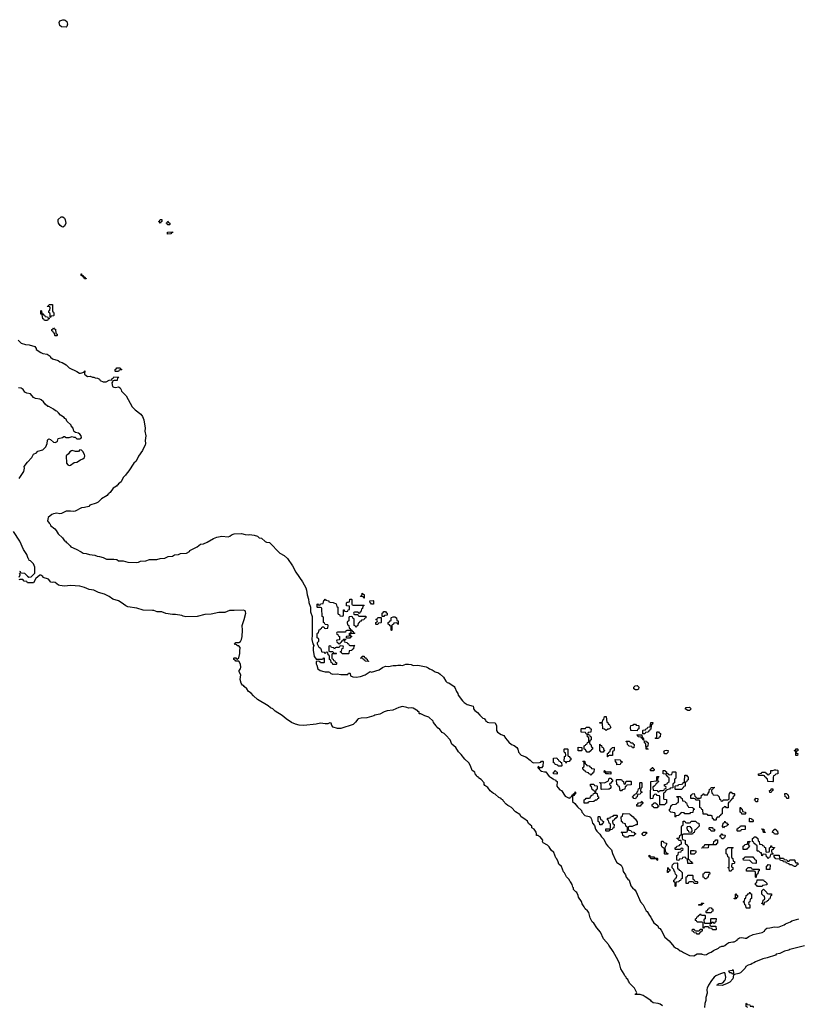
# Model space of a CAD drawing. Header units: inches. Extents: x 2518216 to 2687946, y 757338 to 915227.
# Tile 44 of 75: x 2642370 to 2652460, y 790040 to 802806. Entities that reach past the tile are written whole.
import ezdxf

# ---------------------------------------------------------------- set-up
doc = ezdxf.new("R2010")
doc.units = ezdxf.units.IN
doc.header["$MEASUREMENT"] = 0
for name, color, linetype in [('C6749', 7, 'Continuous'), ('C6759', 7, 'Continuous'), ('C6840', 7, 'Continuous')]:
    doc.layers.add(name, color=color, linetype=linetype)

msp = doc.modelspace()

# ---------------------------------------------------------------- linework, layer by layer
at = {"layer": 'C6749', "color": 6}
for points in [[(2643210, 799446), (2643202, 799462), (2643186, 799470), (2643182, 799482), (2643166, 799490), (2643166, 799510), (2643172, 799510), (2643174, 799494), (2643191, 799491), (2643194, 799474), (2643214, 799470), (2643218, 799458), (2643232, 799450), (2643230, 799446)], [(2642690, 798908), (2642682, 798922), (2642670, 798926), (2642662, 798982), (2642646, 798990), (2642646, 799030), (2642650, 799034), (2642654, 799030), (2642658, 798998), (2642670, 798994), (2642678, 798978), (2642690, 798974), (2642698, 798958), (2642732, 798952), (2642738, 798938), (2642754, 798934), (2642750, 798926), (2642738, 798922), (2642730, 798908)], [(2642766, 798946), (2642766, 798990), (2642762, 799002), (2642748, 799008), (2642746, 799030), (2642762, 799038), (2642766, 799070), (2642762, 799082), (2642730, 799086), (2642726, 799090), (2642742, 799098), (2642750, 799114), (2642793, 799113), (2642794, 799030), (2642798, 799018), (2642810, 799014), (2642813, 799007), (2642814, 798970), (2642810, 798966), (2642778, 798962), (2642770, 798946)], [(2642830, 798706), (2642826, 798710), (2642822, 798742), (2642807, 798747), (2642802, 798762), (2642786, 798770), (2642786, 798790), (2642802, 798798), (2642810, 798812), (2642818, 798798), (2642832, 798792), (2642838, 798738), (2642854, 798730), (2642854, 798710), (2642850, 798708)], [(2643610, 798246), (2643606, 798250), (2643606, 798270), (2643622, 798278), (2643630, 798294), (2643670, 798294), (2643678, 798278), (2643694, 798270), (2643690, 798266), (2643658, 798262), (2643650, 798246)], [(2643150, 797228), (2643130, 797209), (2643091, 797209), (2643050, 797219), (2643043, 797217), (2643018, 797202), (2643004, 797176), (2642974, 797150), (2642978, 797058), (2642994, 797034), (2643010, 797027), (2643030, 797031), (2643076, 797064), (2643110, 797071), (2643160, 797100), (2643190, 797111), (2643209, 797130), (2643212, 797150), (2643209, 797170), (2643189, 797209), (2643170, 797226)], [(2646830, 795306), (2646822, 795322), (2646788, 795328), (2646790, 795334), (2646802, 795338), (2646806, 795370), (2646810, 795372), (2646818, 795358), (2646832, 795352), (2646834, 795306)], [(2646690, 795214), (2646830, 795214), (2646834, 795210), (2646818, 795202), (2646814, 795170), (2646798, 795162), (2646792, 795128), (2646778, 795122), (2646773, 795107), (2646766, 795106), (2646762, 795122), (2646750, 795126), (2646710, 795126), (2646698, 795122), (2646694, 795110), (2646698, 795098), (2646710, 795094), (2646754, 795094), (2646758, 795078), (2646770, 795074), (2646854, 795074), (2646854, 795050), (2646838, 795042), (2646830, 795026), (2646798, 795022), (2646790, 795006), (2646778, 795002), (2646770, 794986), (2646758, 794982), (2646754, 794950), (2646738, 794942), (2646730, 794926), (2646722, 794942), (2646706, 794950), (2646706, 795030), (2646702, 795042), (2646687, 795047), (2646682, 795062), (2646670, 795066), (2646638, 795062), (2646634, 795050), (2646634, 795010), (2646618, 795002), (2646614, 794990), (2646618, 794958), (2646634, 794950), (2646638, 794918), (2646653, 794913), (2646658, 794898), (2646673, 794893), (2646678, 794878), (2646693, 794873), (2646698, 794858), (2646714, 794850), (2646710, 794846), (2646670, 794846), (2646658, 794842), (2646654, 794830), (2646658, 794818), (2646674, 794810), (2646658, 794802), (2646650, 794786), (2646606, 794786), (2646606, 794810), (2646610, 794814), (2646642, 794818), (2646646, 794850), (2646662, 794858), (2646666, 794870), (2646662, 794882), (2646650, 794886), (2646610, 794886), (2646598, 794882), (2646590, 794866), (2646490, 794866), (2646478, 794862), (2646474, 794850), (2646478, 794838), (2646493, 794833), (2646498, 794818), (2646514, 794810), (2646513, 794767), (2646478, 794762), (2646474, 794750), (2646478, 794738), (2646493, 794733), (2646498, 794718), (2646510, 794714), (2646522, 794718), (2646527, 794733), (2646542, 794738), (2646547, 794753), (2646562, 794758), (2646567, 794773), (2646594, 794774), (2646593, 794767), (2646578, 794762), (2646574, 794750), (2646578, 794738), (2646613, 794733), (2646618, 794718), (2646633, 794713), (2646638, 794698), (2646650, 794694), (2646710, 794694), (2646714, 794690), (2646698, 794682), (2646694, 794650), (2646678, 794642), (2646673, 794627), (2646638, 794622), (2646634, 794590), (2646630, 794586), (2646550, 794586), (2646542, 794602), (2646527, 794607), (2646527, 794613), (2646542, 794618), (2646547, 794653), (2646562, 794658), (2646566, 794670), (2646562, 794682), (2646530, 794686), (2646518, 794682), (2646510, 794666), (2646470, 794666), (2646458, 794662), (2646450, 794646), (2646442, 794662), (2646410, 794666), (2646402, 794682), (2646390, 794686), (2646378, 794682), (2646374, 794670), (2646374, 794630), (2646378, 794618), (2646390, 794614), (2646430, 794614), (2646438, 794598), (2646470, 794594), (2646474, 794590), (2646470, 794586), (2646430, 794586), (2646418, 794582), (2646414, 794570), (2646414, 794530), (2646418, 794518), (2646433, 794513), (2646438, 794498), (2646453, 794493), (2646458, 794478), (2646474, 794470), (2646474, 794450), (2646470, 794446), (2646430, 794446), (2646422, 794462), (2646406, 794470), (2646402, 794502), (2646386, 794510), (2646386, 794550), (2646382, 794562), (2646366, 794570), (2646362, 794602), (2646350, 794606), (2646338, 794602), (2646330, 794586), (2646322, 794602), (2646290, 794606), (2646286, 794610), (2646282, 794642), (2646267, 794647), (2646262, 794662), (2646250, 794666), (2646228, 794708), (2646228, 794732), (2646246, 794750), (2646246, 794770), (2646242, 794782), (2646226, 794790), (2646227, 794847), (2646230, 794854), (2646242, 794858), (2646250, 794894), (2646262, 794898), (2646266, 794910), (2646282, 794918), (2646290, 794934), (2646310, 794934), (2646318, 794918), (2646330, 794914), (2646362, 794918), (2646366, 794950), (2646362, 794962), (2646330, 794966), (2646322, 794982), (2646306, 794990), (2646306, 795050), (2646302, 795062), (2646288, 795070), (2646286, 795170), (2646282, 795182), (2646270, 795186), (2646230, 795186), (2646226, 795190), (2646226, 795230), (2646230, 795234), (2646238, 795218), (2646250, 795214), (2646262, 795218), (2646268, 795232), (2646302, 795238), (2646310, 795274), (2646322, 795278), (2646330, 795292), (2646338, 795278), (2646374, 795270), (2646378, 795258), (2646393, 795253), (2646434, 795250), (2646471, 795231), (2646478, 795198), (2646494, 795190), (2646494, 795110), (2646498, 795098), (2646513, 795093), (2646518, 795078), (2646550, 795074), (2646562, 795078), (2646566, 795090), (2646567, 795153), (2646573, 795153), (2646578, 795138), (2646610, 795134), (2646622, 795138), (2646627, 795153), (2646642, 795158), (2646646, 795170), (2646642, 795202), (2646607, 795207), (2646607, 795247), (2646612, 795252), (2646628, 795252), (2646642, 795258), (2646650, 795292), (2646670, 795294), (2646674, 795290), (2646674, 795230), (2646678, 795218)], [(2646930, 795226), (2646922, 795242), (2646910, 795246), (2646907, 795273), (2646950, 795274), (2646954, 795270), (2646954, 795230), (2646950, 795226)], [(2647066, 795066), (2647066, 795110), (2647082, 795118), (2647088, 795132), (2647110, 795132), (2647118, 795118), (2647134, 795110), (2647134, 795090), (2647130, 795086), (2647098, 795082), (2647090, 795066)], [(2646990, 794966), (2646986, 794970), (2646986, 794990), (2647002, 794998), (2647006, 795010), (2647002, 795022), (2646986, 795030), (2647002, 795038), (2647010, 795054), (2647054, 795054), (2647054, 794990), (2647050, 794986), (2647018, 794982), (2647010, 794966)], [(2647270, 794966), (2647262, 794982), (2647250, 794986), (2647218, 794982), (2647214, 794970), (2647198, 794962), (2647194, 794950), (2647194, 794890), (2647190, 794886), (2647186, 794890), (2647186, 794930), (2647182, 794942), (2647170, 794946), (2647162, 794962), (2647146, 794970), (2647146, 794990), (2647162, 794998), (2647170, 795014), (2647182, 795018), (2647186, 795050), (2647190, 795054), (2647210, 795062), (2647230, 795062), (2647252, 795050), (2647258, 795018), (2647274, 795010), (2647274, 794970)], [(2646890, 794486), (2646848, 794488), (2646842, 794502), (2646827, 794507), (2646822, 794522), (2646790, 794526), (2646786, 794530), (2646802, 794538), (2646810, 794554), (2646834, 794554), (2646838, 794538), (2646853, 794533), (2646858, 794518), (2646873, 794513), (2646878, 794498), (2646892, 794490)], [(2649750, 793308), (2649726, 793310), (2649706, 793330), (2649702, 793342), (2649686, 793350), (2649686, 793390), (2649702, 793398), (2649706, 793410), (2649722, 793418), (2649730, 793434), (2649742, 793438), (2649746, 793450), (2649746, 793490), (2649742, 793502), (2649730, 793506), (2649722, 793542), (2649710, 793546), (2649702, 793562), (2649646, 793570), (2649646, 793610), (2649650, 793614), (2649690, 793614), (2649702, 793618), (2649710, 793634), (2649752, 793632), (2649758, 793618), (2649774, 793610), (2649773, 793567), (2649738, 793562), (2649734, 793550), (2649738, 793538), (2649753, 793533), (2649758, 793518), (2649774, 793510), (2649774, 793470), (2649758, 793462), (2649754, 793430), (2649758, 793418), (2649772, 793410), (2649778, 793378), (2649791, 793371), (2649794, 793350), (2649778, 793342), (2649774, 793330)], [(2649930, 793308), (2649906, 793310), (2649888, 793330), (2649888, 793412), (2649894, 793410), (2649898, 793398), (2649910, 793394), (2649914, 793374), (2649931, 793371), (2649938, 793338), (2649954, 793330), (2649938, 793322)], [(2649450, 793166), (2649442, 793182), (2649426, 793190), (2649428, 793252), (2649442, 793258), (2649446, 793270), (2649442, 793302), (2649430, 793306), (2649427, 793313), (2649426, 793350), (2649430, 793354), (2649470, 793354), (2649474, 793350), (2649474, 793270), (2649478, 793258), (2649490, 793254), (2649498, 793238), (2649514, 793230), (2649514, 793210), (2649498, 793202), (2649491, 793189), (2649458, 793182)], [(2649607, 793327), (2649607, 793373), (2649654, 793370), (2649654, 793330), (2649650, 793328)], [(2649390, 793128), (2649348, 793128), (2649342, 793142), (2649309, 793149), (2649306, 793166), (2649288, 793170), (2649287, 793233), (2649330, 793234), (2649338, 793218), (2649350, 793214), (2649358, 793198), (2649374, 793190), (2649378, 793178), (2649393, 793173), (2649394, 793130)], [(2649770, 793008), (2649762, 793022), (2649746, 793030), (2649742, 793042), (2649708, 793048), (2649702, 793062), (2649687, 793067), (2649682, 793082), (2649668, 793088), (2649666, 793110), (2649682, 793118), (2649686, 793130), (2649686, 793170), (2649682, 793182), (2649667, 793187), (2649670, 793194), (2649690, 793194), (2649694, 793190), (2649698, 793158), (2649714, 793150), (2649718, 793138), (2649750, 793134), (2649758, 793118), (2649774, 793110), (2649778, 793098), (2649813, 793093), (2649812, 793048), (2649798, 793042), (2649794, 793030), (2649778, 793022)], [(2649330, 793026), (2649288, 793030), (2649286, 793050), (2649302, 793058), (2649310, 793074), (2649318, 793058), (2649334, 793050), (2649334, 793030)], [(2649730, 792646), (2649687, 792647), (2649686, 792690), (2649702, 792698), (2649710, 792714), (2649750, 792714), (2649762, 792718), (2649766, 792730), (2649786, 792750), (2649802, 792758), (2649807, 792773), (2649822, 792778), (2649826, 792790), (2649822, 792802), (2649807, 792807), (2649802, 792822), (2649790, 792826), (2649782, 792862), (2649766, 792870), (2649767, 792893), (2649810, 792894), (2649818, 792878), (2649850, 792874), (2649854, 792870), (2649854, 792830), (2649838, 792822), (2649834, 792790), (2649838, 792778), (2649852, 792772), (2649858, 792738), (2649872, 792732), (2649872, 792708), (2649858, 792702), (2649850, 792686), (2649830, 792686), (2649810, 792668), (2649750, 792666), (2649738, 792662)], [(2649890, 792366), (2649886, 792370), (2649882, 792402), (2649866, 792410), (2649866, 792470), (2649870, 792474), (2649890, 792474), (2649898, 792438), (2649910, 792434), (2649918, 792418), (2649934, 792410), (2649932, 792388), (2649918, 792382), (2649910, 792366)]]:
    msp.add_lwpolyline(points, close=True, dxfattribs=at)
for points in [[(2642348, 798650), (2642390, 798610), (2642445, 798595), (2642491, 798591), (2642567, 798567), (2642583, 798543), (2642585, 798530), (2642644, 798490), (2642670, 798479), (2642728, 798468), (2642763, 798443), (2642771, 798430), (2642796, 798410), (2642867, 798387), (2642892, 798370), (2642921, 798361), (2642974, 798330), (2643010, 798292), (2643110, 798245), (2643143, 798223), (2643158, 798222), (2643206, 798234), (2643206, 798246), (2643214, 798254), (2643211, 798210), (2643231, 798191), (2643250, 798181), (2643284, 798184), (2643313, 798173), (2643330, 798172), (2643350, 798162), (2643380, 798160), (2643404, 798144), (2643414, 798130), (2643450, 798112), (2643490, 798112), (2643530, 798132), (2643562, 798138), (2643566, 798150), (2643582, 798158), (2643590, 798174), (2643653, 798173), (2643650, 798166), (2643638, 798162), (2643634, 798130), (2643593, 798127), (2643578, 798122), (2643574, 798110), (2643562, 798098), (2643571, 798050), (2643590, 798041), (2643610, 798037), (2643650, 798045), (2643670, 798032), (2643687, 798007), (2643691, 797990), (2643750, 797931), (2643826, 797786), (2643866, 797746), (2643939, 797690), (2643962, 797662), (2643980, 797620), (2643998, 797510), (2643993, 797470), (2644004, 797410), (2643995, 797350), (2644000, 797310), (2643997, 797290), (2643970, 797244), (2643961, 797219), (2643910, 797149), (2643879, 797081), (2643850, 797057), (2643785, 796955), (2643750, 796915), (2643741, 796899), (2643710, 796869), (2643684, 796816), (2643651, 796790), (2643643, 796777), (2643631, 796770), (2643624, 796756), (2643581, 796730), (2643544, 796676), (2643530, 796669), (2643523, 796657), (2643510, 796649), (2643502, 796638), (2643430, 796595), (2643388, 796552), (2643361, 796539), (2643278, 796510), (2643264, 796496), (2643210, 796481), (2643170, 796478), (2643088, 796432), (2643070, 796429), (2643030, 796435), (2642970, 796432), (2642910, 796402), (2642890, 796399), (2642850, 796409), (2642810, 796401), (2642786, 796390), (2642738, 796350), (2642731, 796310), (2642750, 796278), (2642765, 796265), (2642771, 796250), (2642825, 796205), (2642844, 796184), (2642870, 796138), (2642926, 796086), (2642950, 796051), (2642963, 796043), (2642970, 796031), (2642985, 796025), (2643024, 795984), (2643031, 795970), (2643103, 795943), (2643168, 795908), (2643192, 795890), (2643230, 795885), (2643274, 795870), (2643342, 795862), (2643374, 795850), (2643405, 795845), (2643451, 795831), (2643494, 795810), (2643590, 795812), (2643630, 795805), (2643650, 795792), (2643710, 795792), (2643770, 795771), (2643890, 795768), (2643910, 795771), (2643936, 795784), (2644006, 795790), (2644050, 795805), (2644146, 795806), (2644190, 795818), (2644250, 795823), (2644293, 795847), (2644350, 795852), (2644374, 795866), (2644430, 795872), (2644455, 795885), (2644530, 795891), (2644569, 795910), (2644576, 795924), (2644668, 795970), (2644714, 796006), (2644750, 796011), (2644798, 796030), (2644881, 796079), (2644923, 796097), (2644990, 796111), (2645070, 796102), (2645094, 796110), (2645114, 796126), (2645150, 796141), (2645243, 796143), (2645292, 796132), (2645332, 796128), (2645350, 796132), (2645410, 796123), (2645450, 796108), (2645472, 796090), (2645503, 796083), (2645550, 796041), (2645570, 796033), (2645608, 796028), (2645740, 795890), (2645797, 795857), (2645842, 795822), (2645905, 795725), (2645950, 795642), (2646036, 795516), (2646078, 795438), (2646088, 795410), (2646095, 795350), (2646113, 795293), (2646116, 795250), (2646137, 795190), (2646140, 795130), (2646158, 795070), (2646161, 794830), (2646156, 794770), (2646170, 794714), (2646181, 794690), (2646175, 794665), (2646174, 794630), (2646185, 794550), (2646205, 794530), (2646213, 794513), (2646290, 794514), (2646302, 794518), (2646310, 794534), (2646314, 794530), (2646314, 794470), (2646310, 794466), (2646268, 794468), (2646262, 794482), (2646247, 794487), (2646210, 794486), (2646210, 794454), (2646219, 794439), (2646232, 794390), (2646262, 794370), (2646310, 794356), (2646330, 794351), (2646370, 794352), (2646386, 794346), (2646402, 794330), (2646430, 794321), (2646485, 794325), (2646530, 794314), (2646610, 794314), (2646622, 794318), (2646630, 794334), (2646650, 794334), (2646654, 794330), (2646658, 794298), (2646686, 794286), (2646730, 794281), (2646786, 794290), (2646849, 794310), (2646910, 794354), (2646930, 794347), (2647030, 794376), (2647073, 794407), (2647110, 794423), (2647150, 794419), (2647209, 794431), (2647250, 794431), (2647270, 794439), (2647310, 794438), (2647332, 794432), (2647372, 794448), (2647410, 794451), (2647444, 794444), (2647470, 794431), (2647530, 794436), (2647637, 794417), (2647664, 794404), (2647682, 794390), (2647717, 794377), (2647756, 794350), (2647796, 794336), (2647821, 794321), (2647863, 794283), (2647891, 794230), (2647910, 794213), (2647930, 794206), (2647999, 794159), (2648008, 794148), (2648030, 794096), (2648048, 794070), (2648053, 794050), (2648110, 793973), (2648130, 793954), (2648170, 793928), (2648245, 793905), (2648252, 793890), (2648251, 793870), (2648267, 793850), (2648304, 793824), (2648331, 793790), (2648370, 793751), (2648387, 793747), (2648405, 793725), (2648410, 793712), (2648425, 793705), (2648430, 793698), (2648450, 793692), (2648531, 793691), (2648551, 793650), (2648551, 793590), (2648564, 793570), (2648610, 793539), (2648646, 793526), (2648664, 793490), (2648710, 793439), (2648745, 793410), (2648777, 793397), (2648811, 793371), (2648826, 793346), (2648834, 793310), (2648870, 793272), (2648927, 793247), (2648985, 793205), (2649010, 793179), (2649030, 793171), (2649107, 793173), (2649122, 793178), (2649130, 793194), (2649150, 793194), (2649154, 793190), (2649150, 793126), (2649132, 793108), (2649113, 793107), (2649102, 793102), (2649106, 793110), (2649090, 793126), (2649085, 793110), (2649090, 793102), (2649100, 793100), (2649102, 793090), (2649118, 793070), (2649130, 793063), (2649170, 793052), (2649190, 793052), (2649230, 792992), (2649247, 792987), (2649285, 792965), (2649293, 792953), (2649312, 792952), (2649318, 792938), (2649334, 792930), (2649332, 792870), (2649342, 792850), (2649370, 792822), (2649392, 792810), (2649440, 792740), (2649490, 792714), (2649502, 792718), (2649506, 792730), (2649526, 792734), (2649530, 792754), (2649542, 792758), (2649546, 792770), (2649562, 792778), (2649570, 792794), (2649574, 792790), (2649573, 792767), (2649558, 792762), (2649553, 792747), (2649538, 792742), (2649534, 792730), (2649534, 792670), (2649564, 792644), (2649600, 792600), (2649650, 792554), (2649654, 792530), (2649694, 792490), (2649750, 792474), (2649765, 792465), (2649782, 792442), (2649791, 792390), (2649819, 792359), (2649834, 792310), (2649850, 792285), (2649887, 792247), (2649910, 792211), (2649941, 792181), (2649970, 792118), (2649990, 792091), (2650000, 792081)], [(2642361, 796859), (2642424, 796950), (2642434, 796990), (2642429, 797011), (2642469, 797071), (2642529, 797130), (2642549, 797171), (2642588, 797192), (2642595, 797205), (2642606, 797210), (2642670, 797231), (2642708, 797270), (2642728, 797310), (2642729, 797351), (2642736, 797364), (2642748, 797372), (2642770, 797362), (2642808, 797328), (2642830, 797323), (2642849, 797331), (2642859, 797341), (2642870, 797374), (2642926, 797390), (2642940, 797400), (2642950, 797402), (2642971, 797391), (2643009, 797391), (2643050, 797402), (2643070, 797392), (2643090, 797392), (2643110, 797372), (2643150, 797371), (2643162, 797378), (2643169, 797390), (2643166, 797410), (2643150, 797432), (2643130, 797445), (2643093, 797453), (2643082, 797462), (2643073, 797473), (2643061, 797510), (2643039, 797539), (2643036, 797550), (2642981, 797601), (2642970, 797628), (2642956, 797636), (2642948, 797650), (2642899, 797679), (2642873, 797710), (2642850, 797729), (2642834, 797734), (2642810, 797756), (2642746, 797790), (2642733, 797793), (2642700, 797820), (2642679, 797850), (2642650, 797876), (2642630, 797887), (2642576, 797896), (2642550, 797909), (2642510, 797955), (2642463, 797963), (2642436, 797976), (2642413, 798010), (2642390, 798029), (2642355, 798035)], [(2642366, 795654), (2642374, 795650), (2642378, 795638), (2642393, 795633), (2642432, 795632), (2642472, 795590), (2642490, 795578), (2642519, 795581), (2642568, 795630), (2642567, 795707), (2642548, 795750), (2642510, 795788), (2642494, 795794), (2642489, 795810), (2642479, 795819), (2642463, 795870), (2642418, 795938), (2642370, 796044), (2642290, 796169)], [(2650000, 790814), (2649937, 790890), (2649895, 790975), (2649850, 791030), (2649810, 791090), (2649790, 791110), (2649762, 791162), (2649747, 791230), (2649730, 791252), (2649699, 791279), (2649683, 791303), (2649661, 791341), (2649650, 791375), (2649613, 791430), (2649609, 791450), (2649590, 791488), (2649577, 791497), (2649546, 791530), (2649548, 791550), (2649540, 791560), (2649530, 791595), (2649515, 791615), (2649510, 791628), (2649498, 791638), (2649490, 791658), (2649454, 791694), (2649430, 791746), (2649418, 791758), (2649390, 791828), (2649356, 791856), (2649350, 791886), (2649330, 791928), (2649319, 791939), (2649290, 792009), (2649258, 792038), (2649230, 792082), (2649210, 792102), (2649155, 792135), (2649146, 792150), (2649148, 792170), (2649114, 792210), (2649098, 792218), (2649090, 792228), (2649066, 792230), (2649068, 792250), (2649062, 792270), (2649039, 792310), (2649006, 792330), (2649006, 792350), (2648964, 792384), (2648950, 792413), (2648902, 792450), (2648869, 792469), (2648850, 792499), (2648795, 792535), (2648744, 792590), (2648715, 792610), (2648697, 792617), (2648675, 792635), (2648636, 792676), (2648630, 792689), (2648615, 792695), (2648608, 792710), (2648581, 792721), (2648530, 792763), (2648512, 792772), (2648469, 792809), (2648435, 792850), (2648396, 792876), (2648388, 792890), (2648388, 792910), (2648350, 792954), (2648317, 792977), (2648310, 792988), (2648294, 792994), (2648290, 793006), (2648276, 793016), (2648268, 793050), (2648233, 793073), (2648210, 793134), (2648190, 793169), (2648138, 793218), (2648090, 793279), (2648055, 793315), (2648024, 793370), (2647972, 793412), (2647949, 793470), (2647893, 793530), (2647870, 793549), (2647843, 793563), (2647817, 793597), (2647810, 793613), (2647798, 793618), (2647790, 793628), (2647774, 793634), (2647769, 793650), (2647734, 793694), (2647729, 793710), (2647670, 793764), (2647620, 793780), (2647570, 793806), (2647550, 793806), (2647546, 793810), (2647546, 793830), (2647535, 793835), (2647526, 793850), (2647513, 793853), (2647470, 793879), (2647450, 793885), (2647410, 793881), (2647388, 793890), (2647330, 793900), (2647285, 793890), (2647205, 793855), (2647130, 793844), (2647092, 793830), (2647038, 793802), (2646972, 793790), (2646959, 793781), (2646870, 793755), (2646794, 793750), (2646758, 793742), (2646750, 793739), (2646721, 793699), (2646691, 793669), (2646530, 793618), (2646490, 793618), (2646433, 793633), (2646413, 793653), (2646406, 793686), (2646390, 793688), (2646364, 793676), (2646330, 793675), (2646270, 793683), (2646210, 793670), (2646050, 793657), (2645990, 793661), (2645946, 793670), (2645894, 793694), (2645822, 793742), (2645770, 793785), (2645680, 793840), (2645650, 793869), (2645622, 793882), (2645589, 793910), (2645452, 793992), (2645398, 794038), (2645370, 794073), (2645337, 794097), (2645313, 794130), (2645279, 794159), (2645270, 794173), (2645258, 794178), (2645242, 794202), (2645229, 794250), (2645234, 794310), (2645213, 794350), (2645216, 794370), (2645230, 794391), (2645235, 794410), (2645233, 794450), (2645210, 794488), (2645170, 794488), (2645162, 794502), (2645146, 794510), (2645146, 794530), (2645150, 794532), (2645172, 794532), (2645178, 794518), (2645190, 794514), (2645210, 794534), (2645223, 794590), (2645221, 794619), (2645228, 794668), (2645210, 794688), (2645190, 794688), (2645182, 794702), (2645148, 794710), (2645162, 794718), (2645170, 794732), (2645210, 794732), (2645230, 794745), (2645244, 794770), (2645252, 794810), (2645256, 794890), (2645254, 794950), (2645281, 795030), (2645301, 795110), (2645298, 795130), (2645290, 795141), (2645270, 795149), (2645150, 795144), (2645090, 795147), (2645030, 795121), (2644950, 795120), (2644850, 795100), (2644770, 795093), (2644670, 795069), (2644525, 795065), (2644490, 795072), (2644470, 795081), (2644390, 795094), (2644350, 795094), (2644265, 795105), (2644210, 795130), (2644150, 795129), (2644110, 795145), (2644090, 795147), (2643970, 795152), (2643890, 795176), (2643770, 795195), (2643745, 795205), (2643686, 795250), (2643650, 795271), (2643575, 795295), (2643530, 795327), (2643470, 795357), (2643390, 795381), (2643330, 795410), (2643270, 795420), (2643210, 795445), (2643150, 795462), (2643030, 795471), (2642950, 795463), (2642890, 795469), (2642874, 795474), (2642830, 795509), (2642810, 795513), (2642789, 795509), (2642774, 795514), (2642742, 795550), (2642675, 795575), (2642670, 795586), (2642655, 795595), (2642650, 795606), (2642630, 795606), (2642580, 795560), (2642550, 795506), (2642470, 795506), (2642462, 795522), (2642430, 795526), (2642410, 795546), (2642370, 795546), (2642358, 795542)], [(2642362, 795578), (2642378, 795610), (2642378, 795618), (2642368, 795630)], [(2650000, 793608), (2649993, 793607), (2649970, 793588), (2649950, 793606), (2649928, 793610), (2649922, 793682), (2649890, 793686), (2649886, 793690), (2649890, 793694), (2649922, 793698), (2649928, 793730), (2649942, 793738), (2649950, 793772), (2649972, 793770), (2649978, 793698), (2649990, 793694), (2649994, 793674), (2650000, 793673)], [(2650000, 793263), (2649998, 793262), (2649990, 793248), (2649986, 793250), (2649987, 793293), (2650000, 793297)], [(2650000, 793027), (2649968, 793028), (2649962, 793042), (2649946, 793050), (2649947, 793073), (2649954, 793070), (2649958, 793058), (2649970, 793054), (2650000, 793054)], [(2650000, 792828), (2649910, 792826), (2649906, 792830), (2649906, 792890), (2649902, 792902), (2649886, 792910), (2649890, 792914), (2649950, 792912), (2650000, 792937)], [(2650000, 792423), (2649986, 792430), (2649986, 792450), (2649990, 792454), (2650000, 792455)], [(2650000, 792287), (2649970, 792286), (2649966, 792290), (2649967, 792313), (2650000, 792314)]]:
    msp.add_lwpolyline(points, dxfattribs=at)
at = {"layer": 'C6759', "color": 6}
for points in [[(2650350, 794118), (2650328, 794130), (2650328, 794152), (2650346, 794170), (2650370, 794174), (2650392, 794150), (2650390, 794126), (2650370, 794118)], [(2651050, 793850), (2651028, 793850), (2650995, 793870), (2651009, 793890), (2651052, 793892), (2651070, 793870)], [(2650370, 793586), (2650289, 793589), (2650286, 793630), (2650290, 793654), (2650322, 793658), (2650330, 793674), (2650350, 793674), (2650358, 793658), (2650390, 793654), (2650394, 793650), (2650394, 793610), (2650378, 793602)], [(2650446, 793546), (2650446, 793590), (2650450, 793594), (2650482, 793598), (2650486, 793610), (2650502, 793618), (2650510, 793632), (2650542, 793638), (2650547, 793693), (2650573, 793693), (2650572, 793670), (2650558, 793662), (2650554, 793650), (2650550, 793606), (2650538, 793602), (2650530, 793586), (2650518, 793582), (2650514, 793570), (2650478, 793562), (2650470, 793546)], [(2650610, 793486), (2650606, 793490), (2650622, 793498), (2650626, 793510), (2650626, 793570), (2650630, 793574), (2650650, 793574), (2650658, 793558), (2650674, 793550), (2650672, 793508), (2650658, 793502), (2650650, 793486)], [(2650310, 793366), (2650302, 793382), (2650267, 793387), (2650246, 793410), (2650242, 793442), (2650230, 793446), (2650228, 793452), (2650270, 793452), (2650290, 793432), (2650314, 793430), (2650318, 793418), (2650334, 793410), (2650330, 793366)], [(2650450, 793466), (2650442, 793482), (2650426, 793490), (2650422, 793502), (2650386, 793510), (2650382, 793522), (2650368, 793530), (2650370, 793534), (2650434, 793534), (2650438, 793498), (2650450, 793494), (2650453, 793487), (2650454, 793466)], [(2650510, 793346), (2650488, 793348), (2650486, 793410), (2650482, 793422), (2650468, 793430), (2650466, 793454), (2650492, 793452), (2650498, 793438), (2650514, 793430), (2650512, 793388), (2650498, 793382), (2650494, 793370), (2650498, 793358), (2650514, 793350)], [(2650730, 793288), (2650720, 793300), (2650718, 793310), (2650728, 793330), (2650750, 793334), (2650774, 793330), (2650770, 793306), (2650750, 793288)], [(2652430, 793266), (2652426, 793270), (2652426, 793310), (2652422, 793322), (2652410, 793326), (2652409, 793329), (2652410, 793332), (2652414, 793334), (2652426, 793334), (2652430, 793354), (2652450, 793354), (2652454, 793350), (2652452, 793328), (2652438, 793322), (2652434, 793310), (2652438, 793298), (2652452, 793292), (2652450, 793266)], [(2650110, 793146), (2650107, 793167), (2650090, 793186), (2650087, 793213), (2650150, 793211), (2650154, 793194), (2650171, 793191), (2650172, 793170), (2650154, 793166), (2650150, 793148)], [(2650550, 793066), (2650546, 793070), (2650546, 793090), (2650562, 793098), (2650568, 793112), (2650574, 793110), (2650578, 793098), (2650594, 793090), (2650590, 793066)], [(2650790, 793014), (2650822, 793018), (2650830, 793054), (2650870, 793054), (2650874, 793050), (2650873, 792973), (2650870, 792966), (2650858, 792962), (2650854, 792950), (2650854, 792910), (2650838, 792902), (2650834, 792890), (2650833, 792847), (2650798, 792842), (2650792, 792828), (2650758, 792822), (2650754, 792810), (2650738, 792802), (2650734, 792790), (2650718, 792782), (2650714, 792770), (2650714, 792710), (2650718, 792698), (2650754, 792694), (2650752, 792648), (2650738, 792642), (2650730, 792626), (2650666, 792626), (2650666, 792730), (2650662, 792742), (2650630, 792746), (2650622, 792762), (2650610, 792766), (2650598, 792762), (2650594, 792750), (2650578, 792742), (2650573, 792707), (2650550, 792706), (2650546, 792710), (2650548, 792930), (2650622, 792938), (2650626, 792950), (2650626, 792990), (2650630, 792994), (2650653, 792993), (2650650, 792986), (2650638, 792982), (2650634, 792950), (2650638, 792938), (2650654, 792930), (2650638, 792922), (2650634, 792910), (2650618, 792902), (2650614, 792890), (2650590, 792866), (2650578, 792862), (2650574, 792850), (2650578, 792818), (2650630, 792812), (2650638, 792798), (2650650, 792794), (2650670, 792812), (2650707, 792813), (2650722, 792818), (2650727, 792833), (2650742, 792838), (2650746, 792850), (2650742, 792862), (2650726, 792870), (2650726, 792890), (2650762, 792898), (2650766, 792910), (2650786, 792930), (2650786, 792970), (2650782, 792982), (2650766, 792990), (2650762, 793002), (2650750, 793006), (2650742, 793022), (2650707, 793027), (2650707, 793073), (2650734, 793070), (2650738, 793058), (2650752, 793052), (2650754, 793034), (2650772, 793032), (2650778, 793018)], [(2652130, 792926), (2652067, 792927), (2652062, 792962), (2652050, 792966), (2652042, 792982), (2652026, 792990), (2652022, 793002), (2652010, 793006), (2651950, 793006), (2651946, 793010), (2651946, 793030), (2651982, 793038), (2651986, 793050), (2652031, 793051), (2652034, 793050), (2652038, 793038), (2652053, 793033), (2652058, 793018), (2652070, 793014), (2652082, 793018), (2652087, 793033), (2652102, 793038), (2652106, 793070), (2652129, 793071), (2652150, 793082), (2652170, 793082), (2652190, 793074), (2652194, 793070), (2652193, 793027), (2652170, 793026), (2652150, 793006), (2652138, 793002), (2652133, 792987), (2652134, 792930)], [(2650210, 792894), (2650222, 792898), (2650228, 792932), (2650290, 792934), (2650294, 792930), (2650293, 792887), (2650238, 792882), (2650230, 792866), (2650218, 792862), (2650214, 792830), (2650178, 792822), (2650170, 792806), (2650150, 792806), (2650142, 792862), (2650130, 792866), (2650122, 792882), (2650108, 792890), (2650106, 792950), (2650110, 792954), (2650170, 792954), (2650178, 792938), (2650194, 792930), (2650198, 792898)], [(2650350, 792706), (2650327, 792707), (2650322, 792722), (2650306, 792730), (2650322, 792738), (2650330, 792754), (2650342, 792758), (2650346, 792770), (2650366, 792774), (2650370, 792794), (2650382, 792798), (2650387, 792833), (2650402, 792838), (2650406, 792850), (2650406, 792910), (2650410, 792914), (2650430, 792914), (2650434, 792910), (2650433, 792853), (2650430, 792846), (2650418, 792842), (2650414, 792810), (2650418, 792798), (2650433, 792793), (2650434, 792786), (2650418, 792782), (2650410, 792766), (2650378, 792762), (2650374, 792730), (2650358, 792722)], [(2650870, 792826), (2650866, 792830), (2650866, 792870), (2650870, 792874), (2650902, 792878), (2650908, 792892), (2650947, 792893), (2650962, 792898), (2650970, 792914), (2650982, 792918), (2650986, 792930), (2650988, 793010), (2651010, 793012), (2651018, 792998), (2651032, 792990), (2651034, 792950), (2651018, 792942), (2651010, 792926), (2650998, 792922), (2650994, 792910), (2650994, 792870), (2650978, 792862), (2650970, 792846), (2650958, 792842), (2650950, 792826)], [(2651470, 792674), (2651482, 792678), (2651488, 792692), (2651547, 792693), (2651562, 792698), (2651566, 792710), (2651562, 792750), (2651570, 792774), (2651587, 792793), (2651610, 792774), (2651630, 792774), (2651634, 792770), (2651632, 792750), (2651613, 792727), (2651610, 792706), (2651598, 792702), (2651590, 792686), (2651578, 792682), (2651573, 792667), (2651558, 792662), (2651553, 792647), (2651553, 792587), (2651530, 792586), (2651522, 792602), (2651510, 792606), (2651498, 792602), (2651494, 792590), (2651478, 792582), (2651474, 792570), (2651474, 792510), (2651458, 792502), (2651453, 792487), (2651438, 792482), (2651433, 792467), (2651410, 792466), (2651394, 792450), (2651394, 792430), (2651390, 792428), (2651370, 792426), (2651362, 792442), (2651347, 792447), (2651342, 792482), (2651330, 792486), (2651290, 792486), (2651282, 792502), (2651270, 792506), (2651227, 792507), (2651222, 792562), (2651210, 792566), (2651202, 792582), (2651186, 792590), (2651186, 792670), (2651182, 792682), (2651170, 792686), (2651130, 792686), (2651122, 792702), (2651107, 792707), (2651068, 792708), (2651067, 792753), (2651082, 792758), (2651086, 792770), (2651112, 792772), (2651118, 792738), (2651134, 792730), (2651138, 792718), (2651150, 792714), (2651190, 792714), (2651202, 792718), (2651206, 792750), (2651222, 792758), (2651226, 792770), (2651230, 792772), (2651238, 792758), (2651250, 792754), (2651282, 792758), (2651286, 792770), (2651307, 792793), (2651309, 792831), (2651326, 792834), (2651330, 792851), (2651370, 792854), (2651370, 792846), (2651358, 792842), (2651354, 792830), (2651338, 792822), (2651334, 792810), (2651338, 792778), (2651350, 792774), (2651358, 792758), (2651414, 792750), (2651434, 792730), (2651438, 792698), (2651450, 792694), (2651458, 792678)], [(2652090, 792788), (2652086, 792810), (2652102, 792818), (2652110, 792834), (2652130, 792834), (2652132, 792810), (2652118, 792802), (2652110, 792788)], [(2652310, 792708), (2652306, 792726), (2652288, 792730), (2652287, 792773), (2652310, 792772), (2652318, 792758), (2652330, 792754), (2652334, 792730), (2652334, 792710), (2652330, 792708)], [(2650370, 792608), (2650366, 792610), (2650366, 792630), (2650382, 792638), (2650390, 792654), (2650422, 792658), (2650426, 792670), (2650432, 792672), (2650438, 792658), (2650450, 792654), (2650452, 792648), (2650438, 792642), (2650434, 792630), (2650418, 792622), (2650410, 792609)], [(2650590, 792586), (2650582, 792602), (2650568, 792608), (2650568, 792632), (2650582, 792638), (2650587, 792653), (2650613, 792653), (2650618, 792638), (2650633, 792633), (2650638, 792618), (2650654, 792614), (2650653, 792607), (2650638, 792602), (2650630, 792586)], [(2650990, 792508), (2650982, 792522), (2650950, 792526), (2650938, 792522), (2650934, 792510), (2650918, 792502), (2650912, 792488), (2650878, 792482), (2650870, 792466), (2650866, 792470), (2650866, 792510), (2650862, 792522), (2650808, 792530), (2650789, 792550), (2650789, 792571), (2650802, 792578), (2650808, 792612), (2650822, 792618), (2650826, 792630), (2650867, 792633), (2650882, 792638), (2650886, 792650), (2650902, 792658), (2650906, 792670), (2650906, 792710), (2650902, 792722), (2650890, 792726), (2650887, 792733), (2650927, 792733), (2650934, 792730), (2650938, 792718), (2650954, 792710), (2650958, 792678), (2650990, 792674), (2650998, 792658), (2651012, 792652), (2651018, 792618), (2651030, 792614), (2651038, 792598), (2651092, 792592), (2651098, 792578), (2651114, 792570), (2651098, 792562), (2651093, 792527), (2651058, 792522), (2651052, 792508)], [(2651910, 792666), (2651902, 792682), (2651886, 792690), (2651902, 792698), (2651908, 792712), (2651934, 792710), (2651930, 792666)], [(2650250, 792206), (2650207, 792207), (2650202, 792222), (2650188, 792230), (2650182, 792262), (2650166, 792270), (2650170, 792274), (2650230, 792274), (2650242, 792278), (2650246, 792290), (2650246, 792330), (2650242, 792342), (2650226, 792350), (2650222, 792382), (2650187, 792387), (2650182, 792402), (2650168, 792410), (2650166, 792470), (2650182, 792478), (2650186, 792510), (2650190, 792514), (2650271, 792511), (2650280, 792500), (2650322, 792470), (2650332, 792452), (2650344, 792444), (2650373, 792407), (2650372, 792368), (2650353, 792367), (2650307, 792347), (2650270, 792346), (2650258, 792342), (2650254, 792330), (2650258, 792298), (2650290, 792294), (2650298, 792278), (2650330, 792274), (2650338, 792258), (2650350, 792254), (2650352, 792248), (2650338, 792242), (2650330, 792226), (2650270, 792226), (2650258, 792222)], [(2651730, 792506), (2651722, 792522), (2651706, 792530), (2651707, 792593), (2651714, 792590), (2651718, 792578), (2651732, 792572), (2651738, 792538), (2651774, 792530), (2651774, 792510), (2651770, 792506)], [(2651090, 792246), (2650973, 792247), (2650958, 792242), (2650953, 792227), (2650953, 792193), (2650958, 792178), (2650994, 792170), (2650994, 792130), (2650998, 792118), (2651010, 792114), (2651018, 792098), (2651032, 792090), (2651034, 791930), (2651038, 791918), (2651050, 791914), (2651058, 791898), (2651074, 791890), (2651078, 791878), (2651090, 791874), (2651090, 791866), (2651027, 791867), (2651022, 791922), (2651007, 791927), (2651002, 791942), (2650990, 791946), (2650958, 791942), (2650953, 791927), (2650918, 791922), (2650910, 791906), (2650888, 791908), (2650888, 791970), (2650902, 791978), (2650908, 792012), (2650942, 792018), (2650946, 792034), (2650962, 792038), (2650966, 792050), (2650962, 792062), (2650950, 792066), (2650938, 792062), (2650934, 792046), (2650870, 792046), (2650866, 792050), (2650866, 792070), (2650882, 792078), (2650888, 792092), (2650922, 792098), (2650927, 792113), (2650942, 792118), (2650946, 792130), (2650942, 792162), (2650910, 792166), (2650902, 792182), (2650886, 792190), (2650890, 792194), (2650922, 792198), (2650926, 792230), (2650942, 792238), (2650946, 792250), (2650947, 792347), (2650950, 792354), (2650962, 792358), (2650966, 792370), (2650966, 792410), (2650970, 792414), (2650990, 792414), (2650998, 792398), (2651010, 792394), (2651050, 792394), (2651062, 792398), (2651070, 792414), (2651127, 792413), (2651150, 792394), (2651172, 792390), (2651174, 792350), (2651130, 792306), (2651118, 792302), (2651112, 792268), (2651098, 792262)], [(2651490, 792328), (2651482, 792342), (2651468, 792350), (2651482, 792358), (2651486, 792390), (2651502, 792398), (2651510, 792414), (2651518, 792398), (2651530, 792394), (2651538, 792378), (2651550, 792374), (2651552, 792368), (2651538, 792362), (2651532, 792348), (2651498, 792342)], [(2651870, 792406), (2651827, 792407), (2651826, 792450), (2651830, 792454), (2651854, 792450), (2651858, 792438), (2651874, 792430), (2651874, 792410)], [(2650450, 792226), (2650442, 792242), (2650428, 792250), (2650446, 792254), (2650450, 792271), (2650490, 792274), (2650494, 792270), (2650492, 792250), (2650474, 792246), (2650470, 792228)], [(2651050, 792346), (2651018, 792342), (2651014, 792330), (2651018, 792298), (2651033, 792293), (2651038, 792278), (2651070, 792274), (2651082, 792278), (2651086, 792290), (2651082, 792322), (2651067, 792327), (2651062, 792342)], [(2651330, 792286), (2651322, 792302), (2651307, 792307), (2651306, 792330), (2651310, 792334), (2651350, 792332), (2651354, 792314), (2651372, 792310), (2651374, 792290), (2651370, 792286)], [(2651670, 792286), (2651666, 792290), (2651667, 792313), (2651682, 792318), (2651687, 792333), (2651702, 792338), (2651710, 792354), (2651773, 792353), (2651773, 792307), (2651718, 792302), (2651710, 792286)], [(2652030, 792266), (2652007, 792267), (2652002, 792302), (2651990, 792306), (2651987, 792313), (2652014, 792310), (2652018, 792278), (2652030, 792274)], [(2652150, 792246), (2652142, 792262), (2652127, 792267), (2652128, 792290), (2652142, 792298), (2652146, 792310), (2652170, 792312), (2652174, 792294), (2652192, 792290), (2652194, 792250), (2652190, 792246)], [(2650730, 791986), (2650726, 791990), (2650726, 792050), (2650722, 792062), (2650696, 792076), (2650687, 792093), (2650686, 792150), (2650690, 792154), (2650710, 792154), (2650718, 792138), (2650754, 792130), (2650752, 792110), (2650732, 792070), (2650733, 792033), (2650738, 792018), (2650754, 792010), (2650758, 791998), (2650770, 791994), (2650770, 791986)], [(2651210, 792066), (2651208, 792070), (2651226, 792074), (2651228, 792090), (2651246, 792094), (2651250, 792112), (2651350, 792114), (2651362, 792118), (2651366, 792150), (2651382, 792158), (2651390, 792174), (2651413, 792173), (2651414, 792130), (2651398, 792122), (2651393, 792107), (2651310, 792106), (2651298, 792102), (2651290, 792068)], [(2651490, 792186), (2651467, 792187), (2651462, 792202), (2651446, 792210), (2651446, 792230), (2651462, 792238), (2651469, 792251), (2651474, 792250), (2651478, 792238), (2651510, 792234), (2651514, 792230), (2651510, 792206), (2651498, 792202)], [(2651790, 792046), (2651747, 792047), (2651746, 792090), (2651762, 792098), (2651769, 792111), (2651802, 792118), (2651807, 792153), (2651830, 792154), (2651833, 792147), (2651818, 792142), (2651814, 792110), (2651818, 792098), (2651834, 792090), (2651818, 792082), (2651813, 792067), (2651798, 792062)], [(2652050, 792014), (2652082, 792018), (2652086, 792030), (2652086, 792070), (2652102, 792078), (2652106, 792094), (2652113, 792093), (2652118, 792078), (2652153, 792073), (2652153, 792067), (2652138, 792062), (2652130, 792046), (2652118, 792042), (2652114, 792030), (2652118, 791998), (2652130, 791994), (2652134, 791986), (2652098, 791982), (2652092, 791948), (2652078, 791942), (2652070, 791926), (2652062, 791942), (2652046, 791950), (2652042, 791982), (2652010, 791986), (2651998, 791982), (2651994, 791970), (2651986, 791966), (2651982, 792002), (2651970, 792006), (2651950, 792026), (2651930, 792026), (2651926, 792030), (2651926, 792090), (2651922, 792102), (2651907, 792107), (2651902, 792122), (2651887, 792127), (2651882, 792142), (2651866, 792150), (2651866, 792190), (2651882, 792198), (2651888, 792212), (2651910, 792212), (2651934, 792190), (2651938, 792158), (2651954, 792150), (2651958, 792118), (2651993, 792113), (2651998, 792098), (2652013, 792093), (2652018, 792078), (2652033, 792073), (2652038, 792018)], [(2651067, 791987), (2651067, 792033), (2651110, 792034), (2651132, 792030), (2651134, 792010), (2651110, 791988)], [(2651568, 791768), (2651562, 791802), (2651549, 791809), (2651550, 791814), (2651562, 791818), (2651566, 791830), (2651566, 791930), (2651562, 791942), (2651546, 791950), (2651542, 791982), (2651526, 791990), (2651526, 792050), (2651542, 792058), (2651548, 792072), (2651610, 792074), (2651614, 792070), (2651598, 792062), (2651594, 792050), (2651594, 791950), (2651598, 791938), (2651612, 791930), (2651618, 791898), (2651634, 791890), (2651634, 791870), (2651630, 791866), (2651598, 791862), (2651594, 791830), (2651598, 791818), (2651612, 791812), (2651612, 791790), (2651598, 791782), (2651590, 791768)], [(2650550, 791954), (2650590, 791954), (2650598, 791938), (2650630, 791934), (2650634, 791930), (2650634, 791910), (2650630, 791906), (2650622, 791922), (2650610, 791926), (2650550, 791926), (2650542, 791942), (2650528, 791950), (2650527, 791973), (2650534, 791970), (2650538, 791958)], [(2651910, 791866), (2651868, 791868), (2651830, 791906), (2651748, 791908), (2651746, 791930), (2651762, 791938), (2651766, 791950), (2651773, 791953), (2651870, 791954), (2651878, 791938), (2651890, 791934), (2651898, 791918), (2651914, 791910), (2651914, 791870)], [(2652230, 791934), (2652270, 791934), (2652278, 791918), (2652310, 791914), (2652318, 791898), (2652330, 791894), (2652342, 791898), (2652350, 791914), (2652410, 791914), (2652414, 791910), (2652414, 791890), (2652430, 791874), (2652450, 791874), (2652454, 791870), (2652454, 791850), (2652438, 791842), (2652430, 791828), (2652410, 791828), (2652370, 791848), (2652348, 791848), (2652342, 791862), (2652306, 791870), (2652302, 791882), (2652270, 791886), (2652262, 791902), (2652230, 791906), (2652222, 791922), (2652170, 791928), (2652148, 791950), (2652146, 791974), (2652210, 791974), (2652214, 791970), (2652218, 791938)], [(2650770, 791748), (2650766, 791750), (2650768, 791812), (2650774, 791810), (2650778, 791798), (2650794, 791790), (2650794, 791770), (2650778, 791762)], [(2650870, 791566), (2650866, 791570), (2650866, 791610), (2650862, 791622), (2650846, 791630), (2650846, 791650), (2650862, 791658), (2650870, 791674), (2650882, 791678), (2650886, 791710), (2650868, 791728), (2650862, 791762), (2650850, 791766), (2650846, 791790), (2650826, 791810), (2650826, 791830), (2650828, 791850), (2650850, 791872), (2650890, 791874), (2650894, 791870), (2650894, 791810), (2650898, 791798), (2650910, 791794), (2650918, 791778), (2650930, 791774), (2650954, 791750), (2650954, 791670), (2650938, 791662), (2650933, 791647), (2650918, 791642), (2650910, 791626), (2650878, 791622), (2650874, 791610), (2650874, 791570)], [(2651270, 791668), (2651248, 791668), (2651242, 791682), (2651227, 791687), (2651226, 791730), (2651242, 791738), (2651250, 791754), (2651310, 791754), (2651312, 791728), (2651298, 791722), (2651294, 791690), (2651278, 791682)], [(2651910, 791686), (2651906, 791690), (2651906, 791750), (2651902, 791762), (2651890, 791766), (2651787, 791767), (2651788, 791792), (2651810, 791814), (2651850, 791814), (2651858, 791798), (2651870, 791794), (2651953, 791793), (2651954, 791770), (2651938, 791762), (2651934, 791730), (2651918, 791722), (2651914, 791690)], [(2652050, 791786), (2652046, 791790), (2652046, 791830), (2652062, 791838), (2652068, 791852), (2652094, 791850), (2652090, 791788)], [(2651110, 791606), (2651102, 791622), (2651090, 791626), (2651050, 791626), (2651038, 791622), (2651032, 791608), (2651007, 791607), (2651007, 791693), (2651022, 791698), (2651030, 791714), (2651090, 791714), (2651094, 791710), (2651094, 791670), (2651098, 791658), (2651110, 791654), (2651118, 791638), (2651150, 791634), (2651154, 791630), (2651154, 791610), (2651150, 791606)], [(2651930, 791566), (2651922, 791582), (2651906, 791590), (2651906, 791610), (2651922, 791618), (2651927, 791653), (2652010, 791654), (2652018, 791638), (2652030, 791634), (2652054, 791610), (2652051, 791589), (2651998, 791582), (2651990, 791566)], [(2651790, 791286), (2651786, 791290), (2651782, 791322), (2651766, 791330), (2651762, 791362), (2651746, 791370), (2651762, 791378), (2651768, 791412), (2651782, 791418), (2651786, 791450), (2651802, 791458), (2651810, 791474), (2651822, 791478), (2651830, 791494), (2651838, 791478), (2651852, 791472), (2651854, 791450), (2651854, 791410), (2651838, 791402), (2651832, 791368), (2651818, 791362), (2651814, 791350), (2651818, 791338), (2651834, 791330), (2651834, 791290), (2651830, 791286)], [(2652010, 791326), (2652002, 791342), (2651986, 791346), (2651986, 791350), (2652002, 791358), (2652006, 791390), (2652022, 791398), (2652026, 791410), (2652022, 791442), (2652007, 791447), (2651986, 791470), (2651986, 791510), (2652010, 791534), (2652054, 791490), (2652058, 791478), (2652073, 791473), (2652111, 791471), (2652114, 791450), (2652098, 791442), (2652092, 791408), (2652078, 791402), (2652070, 791386), (2652058, 791382), (2652054, 791370), (2652018, 791362), (2652014, 791330)], [(2651630, 791406), (2651628, 791410), (2651642, 791418), (2651646, 791430), (2651646, 791470), (2651650, 791474), (2651658, 791458), (2651674, 791450), (2651672, 791428), (2651658, 791422), (2651650, 791406)], [(2651170, 791326), (2651166, 791330), (2651170, 791334), (2651202, 791338), (2651210, 791354), (2651233, 791353), (2651230, 791346), (2651218, 791342), (2651210, 791326)], [(2651270, 791226), (2651266, 791230), (2651267, 791253), (2651282, 791258), (2651287, 791273), (2651302, 791278), (2651310, 791294), (2651332, 791292), (2651338, 791278), (2651352, 791272), (2651352, 791248), (2651338, 791242), (2651330, 791226)], [(2651210, 791194), (2651250, 791194), (2651254, 791190), (2651254, 791150), (2651238, 791142), (2651234, 791130), (2651238, 791098), (2651250, 791094), (2651310, 791094), (2651322, 791098), (2651326, 791110), (2651326, 791150), (2651330, 791154), (2651394, 791154), (2651392, 791108), (2651378, 791102), (2651373, 791087), (2651367, 791087), (2651362, 791102), (2651350, 791106), (2651338, 791102), (2651333, 791087), (2651318, 791082), (2651314, 791070), (2651318, 791058), (2651330, 791054), (2651393, 791053), (2651394, 791010), (2651390, 791006), (2651350, 791006), (2651342, 791022), (2651310, 791026), (2651302, 791042), (2651290, 791046), (2651250, 791046), (2651238, 791042), (2651233, 791027), (2651226, 791026), (2651226, 791090), (2651222, 791102), (2651210, 791106), (2651150, 791106), (2651142, 791122), (2651127, 791127), (2651126, 791150), (2651142, 791158), (2651150, 791174), (2651162, 791178), (2651167, 791193), (2651182, 791198), (2651190, 791214), (2651198, 791198)], [(2651170, 790948), (2651148, 790948), (2651142, 790962), (2651110, 790966), (2651102, 790982), (2651086, 790990), (2651087, 791013), (2651110, 791014), (2651118, 790998), (2651130, 790994), (2651170, 790994), (2651182, 790998), (2651190, 791014), (2651214, 791014), (2651213, 790987), (2651198, 790982), (2651194, 790970), (2651178, 790962)], [(2651610, 790486), (2651602, 790478), (2651554, 790470), (2651570, 790454), (2651593, 790453), (2651598, 790438), (2651610, 790434), (2651622, 790438), (2651626, 790450), (2651622, 790482)]]:
    msp.add_lwpolyline(points, close=True, dxfattribs=at)
for points in [[(2650000, 793673), (2650011, 793671), (2650031, 793630), (2650014, 793610), (2650000, 793608)], [(2650000, 793297), (2650002, 793298), (2650006, 793310), (2650022, 793318), (2650026, 793350), (2650042, 793358), (2650046, 793370), (2650073, 793373), (2650073, 793333), (2650070, 793326), (2650058, 793322), (2650054, 793310), (2650053, 793267), (2650010, 793266), (2650000, 793263)], [(2650000, 793054), (2650030, 793054), (2650030, 793026), (2650000, 793027)], [(2650000, 792937), (2650002, 792938), (2650010, 792974), (2650033, 792973), (2650038, 792958), (2650054, 792950), (2650054, 792930), (2650038, 792922), (2650030, 792906), (2650018, 792902), (2650014, 792890), (2650032, 792872), (2650032, 792852), (2650024, 792836), (2650010, 792829), (2650000, 792828)], [(2650000, 792455), (2650022, 792458), (2650026, 792470), (2650062, 792478), (2650070, 792492), (2650110, 792494), (2650114, 792490), (2650113, 792467), (2650098, 792462), (2650093, 792447), (2650078, 792442), (2650073, 792427), (2650058, 792422), (2650054, 792410), (2650058, 792378), (2650072, 792370), (2650070, 792326), (2650058, 792322), (2650050, 792308), (2650018, 792302), (2650010, 792288), (2650000, 792287)], [(2650000, 792314), (2650010, 792314), (2650022, 792318), (2650026, 792330), (2650026, 792370), (2650022, 792382), (2650008, 792388), (2650002, 792422), (2650000, 792423)], [(2650000, 792081), (2650041, 792041), (2650054, 791994), (2650090, 791907), (2650110, 791879), (2650165, 791845), (2650182, 791810), (2650190, 791762), (2650220, 791720), (2650231, 791690), (2650250, 791663), (2650268, 791648), (2650290, 791578), (2650310, 791551), (2650343, 791523), (2650359, 791499), (2650417, 791370), (2650451, 791330), (2650479, 791270), (2650490, 791251), (2650503, 791243), (2650530, 791191), (2650551, 791171), (2650557, 791150), (2650590, 791096), (2650638, 791058), (2650650, 791032), (2650664, 791024), (2650681, 791001), (2650730, 790911), (2650785, 790865), (2650848, 790790), (2650870, 790771), (2650901, 790761), (2650930, 790732), (2650947, 790727), (2650972, 790710), (2651050, 790671), (2651106, 790670), (2651150, 790694), (2651210, 790694), (2651212, 790690), (2651250, 790680), (2651270, 790684), (2651298, 790702), (2651330, 790716), (2651361, 790739), (2651428, 790770), (2651439, 790781), (2651470, 790792), (2651490, 790792), (2651510, 790802), (2651534, 790826), (2651560, 790840), (2651610, 790851), (2651630, 790851), (2651668, 790870), (2651674, 790886), (2651700, 790900), (2651730, 790907), (2651770, 790897), (2651790, 790899), (2651821, 790919), (2651875, 790945), (2651990, 790971), (2652021, 790990), (2652030, 791012), (2652053, 791027), (2652091, 791031), (2652150, 791045), (2652190, 791040), (2652210, 791044), (2652279, 791070), (2652295, 791085), (2652358, 791110), (2652377, 791123), (2652468, 791150)], [(2650700, 790020), (2650670, 790041), (2650646, 790050), (2650581, 790061), (2650557, 790077), (2650548, 790090), (2650475, 790135), (2650450, 790156), (2650410, 790168), (2650347, 790167), (2650350, 790174), (2650362, 790178), (2650366, 790190), (2650337, 790250), (2650273, 790313), (2650270, 790326), (2650259, 790339), (2650250, 790362), (2650235, 790375), (2650229, 790390), (2650212, 790410), (2650205, 790430), (2650162, 790502), (2650142, 790570), (2650124, 790610), (2650063, 790723), (2650006, 790806), (2650000, 790814)], [(2652540, 790800), (2652352, 790750), (2652339, 790741), (2652282, 790730), (2652222, 790698), (2652174, 790690), (2652164, 790676), (2652057, 790643), (2652002, 790630), (2651905, 790590), (2651884, 790576), (2651862, 790570), (2651843, 790557), (2651810, 790549), (2651781, 790530), (2651771, 790509), (2651743, 790477), (2651712, 790450), (2651690, 790439), (2651632, 790428), (2651622, 790418), (2651611, 790369), (2651571, 790329), (2651530, 790304), (2651475, 790285), (2651406, 790290), (2651422, 790298), (2651426, 790310), (2651466, 790314), (2651480, 790320), (2651509, 790350), (2651515, 790365), (2651521, 790390), (2651514, 790434), (2651506, 790446), (2651490, 790449), (2651450, 790436), (2651390, 790408), (2651368, 790392), (2651334, 790350), (2651296, 790290), (2651277, 790250), (2651273, 790230), (2651277, 790183), (2651261, 790130), (2651261, 790090), (2651248, 790050), (2651245, 790000)], [(2651803, 790000), (2651802, 790002), (2651786, 790010), (2651786, 790050), (2651790, 790054), (2651798, 790038), (2651830, 790034), (2651838, 790018), (2651870, 790014), (2651874, 790010), (2651874, 790000)]]:
    msp.add_lwpolyline(points, dxfattribs=at)
at = {"layer": 'C6840', "color": 6}
for points in [[(2642970, 802708), (2642913, 802713), (2642888, 802730), (2642882, 802770), (2642889, 802791), (2642930, 802806), (2642945, 802805), (2642960, 802800), (2642981, 802781), (2642991, 802749), (2642982, 802718)], [(2642930, 800115), (2642910, 800124), (2642896, 800136), (2642874, 800170), (2642869, 800190), (2642870, 800214), (2642906, 800250), (2642931, 800251), (2642951, 800231), (2642961, 800210), (2642966, 800170), (2642950, 800128)], [(2644190, 800166), (2644182, 800182), (2644168, 800190), (2644182, 800198), (2644190, 800214), (2644210, 800214), (2644214, 800210), (2644214, 800190), (2644198, 800182)], [(2644310, 800146), (2644287, 800147), (2644282, 800162), (2644266, 800170), (2644282, 800178), (2644288, 800192), (2644294, 800190), (2644298, 800178), (2644314, 800170), (2644314, 800150)], [(2644287, 800027), (2644287, 800053), (2644350, 800054), (2644353, 800047), (2644338, 800042), (2644330, 800029)]]:
    msp.add_lwpolyline(points, close=True, dxfattribs=at)

doc.saveas('drawing.dxf')
